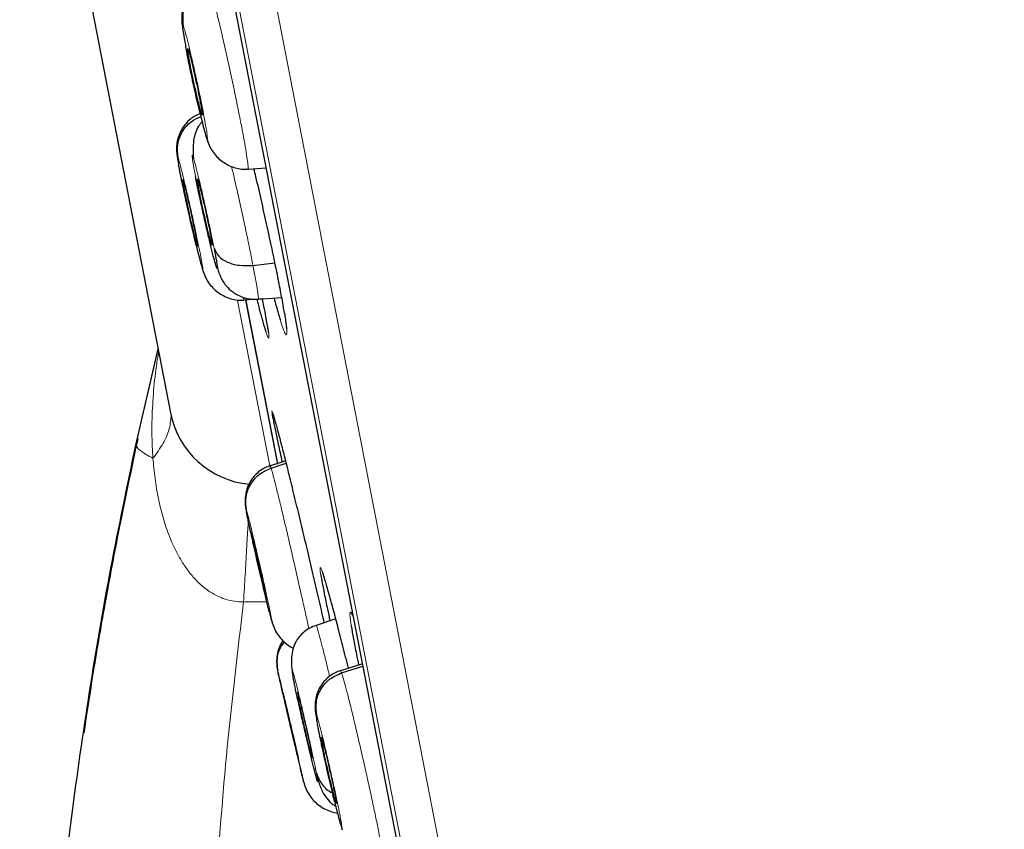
# Model space of a CAD drawing. Header units: millimetres. Extents: x 8 to 2385, y 12 to 2606.
# Tile 90 of 156: x 477 to 490, y 1832 to 1843. Entities that reach past the tile are written whole.
import ezdxf

# ---------------------------------------------------------------- set-up
doc = ezdxf.new("R2010")
doc.units = ezdxf.units.MM

msp = doc.modelspace()

# ---------------------------------------------------------------- linework, layer by layer
at = {"color": 252, "linetype": 'Continuous', "lineweight": 0}
for p, q in [((467.925, 1908.444), (485.857, 1816.19)), ((485.288, 1816.552), (467.532, 1907.895)), ((467.622, 1907.158), (485.095, 1817.27)), ((480.085, 1839.318), (480.517, 1837.099)), ((478.734, 1837.399), (479.03, 1838.671)), ((480.475, 1835.317), (480.166, 1835.317))]:
    msp.add_line(p, q, dxfattribs=at)
at = {"color": 7, "linetype": 'Continuous', "lineweight": 30}
for p, q in [((467.628, 1907.123), (485.087, 1817.304)), ((469.928, 1885.496), (479.194, 1837.828)), ((479.615, 1841.779), (479.61, 1841.789)), ((479.673, 1841.486), (479.695, 1841.416)), ((480.225, 1841.072), (480.223, 1841.065)), ((480.226, 1841.066), (480.465, 1841.083)), ((479.576, 1840.778), (479.596, 1840.783)), ((479.555, 1840.038), (479.55, 1840.049)), ((479.616, 1839.747), (479.63, 1839.704)), ((480.29, 1839.785), (480.582, 1839.819)), ((480.156, 1839.354), (480.182, 1839.356)), ((480.36, 1839.336), (480.673, 1839.358)), ((480.17, 1839.333), (480.169, 1839.326)), ((480.171, 1839.327), (480.417, 1839.344)), ((480.619, 1837.145), (480.195, 1839.325)), ((480.196, 1839.321), (480.618, 1837.148)), ((478.734, 1837.399), (479.029, 1838.676)), ((479.126, 1838.188), (479.129, 1838.176)), ((480.559, 1837.81), (480.56, 1837.807)), ((480.726, 1837.188), (480.522, 1837.121)), ((480.533, 1837.093), (480.733, 1837.158)), ((480.474, 1835.355), (480.47, 1835.366)), ((480.539, 1835.064), (480.547, 1835.04)), ((481.391, 1835.089), (481.129, 1835.003)), ((480.824, 1834.315), (480.822, 1834.399)), ((481.745, 1834.494), (481.454, 1834.399)), ((481.468, 1834.371), (481.751, 1834.463)), ((480.888, 1834.053), (480.897, 1834.056)), ((480.897, 1833.218), (480.894, 1833.229)), ((481.399, 1832.632), (481.394, 1832.642)), ((481.461, 1832.34), (481.476, 1832.294))]:
    msp.add_line(p, q, dxfattribs=at)
msp.add_arc((480.352, 1838.053), 1.18, 191, 264.644, dxfattribs=at)
at = {"color": 252, "linetype": 'Continuous', "lineweight": 0}
for points, knots in [([(478.116, 1910.611), (478.12, 1910.588), (478.129, 1910.544), (478.199, 1910.183), (478.311, 1909.608), (478.467, 1908.802), (478.667, 1907.775), (478.909, 1906.529), (479.193, 1905.071), (479.516, 1903.41), (479.877, 1901.552), (480.274, 1899.508), (480.706, 1897.287), (481.17, 1894.9), (481.663, 1892.361), (482.184, 1889.681), (482.73, 1886.873), (483.298, 1883.953), (483.885, 1880.934), (484.488, 1877.832), (485.104, 1874.661), (485.73, 1871.439), (486.363, 1868.182), (487, 1864.904), (487.638, 1861.624), (488.273, 1858.358), (488.902, 1855.121), (489.522, 1851.93), (490.131, 1848.801), (490.724, 1845.75), (491.299, 1842.791), (491.853, 1839.941), (492.383, 1837.213), (492.887, 1834.62), (493.362, 1832.177), (493.806, 1829.894), (494.216, 1827.784), (494.59, 1825.857), (494.928, 1824.122), (495.225, 1822.592), (495.485, 1821.256), (495.622, 1820.548), (495.691, 1820.194)], [0, 0, 0, 0, 0.025, 0.05, 0.075, 0.1, 0.125, 0.15, 0.175, 0.2, 0.225, 0.25, 0.275, 0.3, 0.325, 0.35, 0.375, 0.4, 0.425, 0.45, 0.475, 0.5, 0.525, 0.55, 0.575, 0.6, 0.625, 0.65, 0.675, 0.7, 0.725, 0.75, 0.775, 0.8, 0.825, 0.85, 0.875, 0.9, 0.925, 0.95, 0.975, 1, 1, 1, 1]), ([(497.148, 1821.084), (497.11, 1821.28), (497.033, 1821.673), (496.902, 1822.347), (496.76, 1823.078), (496.605, 1823.874), (496.44, 1824.726), (496.264, 1825.632), (496.078, 1826.589), (495.881, 1827.602), (495.672, 1828.676), (495.452, 1829.811), (495.22, 1831.006), (494.978, 1832.252), (494.726, 1833.547), (494.466, 1834.882), (494.2, 1836.253), (493.927, 1837.658), (493.646, 1839.102), (493.356, 1840.592), (493.058, 1842.127), (492.751, 1843.706), (492.438, 1845.317), (492.119, 1846.958), (491.796, 1848.616), (491.471, 1850.289), (491.144, 1851.974), (490.813, 1853.678), (490.476, 1855.409), (490.135, 1857.165), (489.789, 1858.943), (489.442, 1860.729), (489.094, 1862.521), (488.747, 1864.304), (488.403, 1866.076), (488.061, 1867.833), (487.721, 1869.583), (487.381, 1871.334), (487.041, 1873.082), (486.702, 1874.825), (486.366, 1876.551), (486.035, 1878.256), (485.71, 1879.929), (485.391, 1881.567), (485.08, 1883.169), (484.774, 1884.743), (484.472, 1886.296), (484.175, 1887.825), (483.883, 1889.327), (483.599, 1890.789), (483.323, 1892.21), (483.056, 1893.579), (482.801, 1894.894), (482.556, 1896.155), (482.32, 1897.368), (482.093, 1898.538), (481.874, 1899.663), (481.665, 1900.739), (481.467, 1901.759), (481.28, 1902.719), (481.106, 1903.614), (480.945, 1904.443), (480.796, 1905.206), (480.66, 1905.907), (480.536, 1906.547), (480.423, 1907.125), (480.323, 1907.639), (480.237, 1908.086), (480.163, 1908.464), (480.103, 1908.772), (480.057, 1909.01), (480.024, 1909.179), (480.004, 1909.285), (480.001, 1909.298), (480, 1909.305)], [0, 0, 0, 0, 0.013945, 0.02789, 0.041835, 0.055781, 0.069728, 0.083426, 0.097126, 0.110826, 0.124528, 0.138481, 0.152437, 0.166395, 0.180356, 0.194319, 0.208035, 0.221754, 0.235476, 0.249202, 0.263181, 0.277165, 0.291153, 0.305146, 0.319147, 0.332905, 0.346672, 0.360448, 0.374234, 0.388281, 0.402337, 0.416398, 0.430461, 0.444524, 0.458331, 0.472132, 0.485923, 0.499702, 0.513718, 0.527724, 0.541722, 0.555714, 0.569704, 0.583443, 0.597184, 0.610928, 0.624677, 0.638684, 0.652696, 0.666713, 0.680732, 0.694752, 0.708523, 0.722296, 0.73607, 0.749845, 0.763872, 0.777899, 0.791927, 0.805955, 0.819984, 0.833763, 0.847543, 0.861323, 0.875104, 0.88909, 0.903078, 0.917066, 0.931055, 0.945045, 0.958784, 0.972523, 0.986262, 1, 1, 1, 1]), ([(479.704, 1843.523), (479.711, 1843.501), (479.727, 1843.457), (479.761, 1843.332), (479.802, 1843.172), (479.849, 1842.979), (479.9, 1842.76), (479.954, 1842.523), (480.007, 1842.279), (480.058, 1842.035), (480.105, 1841.802), (480.147, 1841.587), (480.182, 1841.401), (480.208, 1841.249), (480.223, 1841.141), (480.229, 1841.08), (480.226, 1841.074), (480.225, 1841.072)], [0, 0, 0, 0, 0.069104, 0.138118, 0.20716, 0.276178, 0.345188, 0.414138, 0.483053, 0.55206, 0.621064, 0.689977, 0.758926, 0.827935, 0.896953, 0.965996, 1, 1, 1, 1]), ([(479.398, 1842.69), (479.394, 1842.709), (479.387, 1842.749), (479.378, 1842.798), (479.372, 1842.835), (479.364, 1842.88), (479.357, 1842.932), (479.354, 1842.972), (479.356, 1842.985), (479.364, 1842.968), (479.367, 1842.96)], [0, 0, 0, 0, 0.087507, 0.183998, 0.253015, 0.301243, 0.475846, 0.650504, 0.82504, 1, 1, 1, 1]), ([(479.367, 1842.96), (479.374, 1842.94), (479.387, 1842.902), (479.418, 1842.784), (479.455, 1842.632), (479.497, 1842.451), (479.541, 1842.255), (479.583, 1842.056), (479.62, 1841.869), (479.651, 1841.706), (479.673, 1841.578), (479.685, 1841.495), (479.686, 1841.458), (479.677, 1841.477), (479.673, 1841.486)], [0, 0, 0, 0, 0.083335, 0.166666, 0.249999, 0.333329, 0.416664, 0.500001, 0.583335, 0.666673, 0.750003, 0.833335, 0.916665, 1, 1, 1, 1]), ([(479.673, 1841.486), (479.668, 1841.5), (479.659, 1841.526), (479.638, 1841.602), (479.613, 1841.699), (479.586, 1841.808), (479.567, 1841.89), (479.559, 1841.927)], [0, 0, 0, 0, 0.207942, 0.415181, 0.622345, 0.82929, 1, 1, 1, 1]), ([(479.303, 1841.119), (479.299, 1841.143), (479.291, 1841.191), (479.286, 1841.229), (479.286, 1841.243), (479.293, 1841.226), (479.296, 1841.217)], [0, 0, 0, 0, 0.249882, 0.499836, 0.749612, 1, 1, 1, 1]), ([(479.296, 1841.217), (479.302, 1841.197), (479.314, 1841.159), (479.344, 1841.041), (479.381, 1840.889), (479.424, 1840.708), (479.469, 1840.512), (479.512, 1840.314), (479.552, 1840.127), (479.586, 1839.965), (479.61, 1839.837), (479.624, 1839.754), (479.628, 1839.718), (479.62, 1839.737), (479.616, 1839.747)], [0, 0, 0, 0, 0.083334, 0.166666, 0.249998, 0.333329, 0.416665, 0.5, 0.583333, 0.666663, 0.75, 0.833335, 0.916666, 1, 1, 1, 1]), ([(479.525, 1840.976), (479.516, 1841.023), (479.498, 1841.118), (479.484, 1841.209), (479.48, 1841.254), (479.488, 1841.246), (479.507, 1841.188), (479.536, 1841.082), (479.572, 1840.936), (479.614, 1840.76), (479.658, 1840.566), (479.701, 1840.367), (479.742, 1840.175), (479.763, 1840.067), (479.774, 1840.013)], [0, 0, 0, 0, 0.083336, 0.16667, 0.250005, 0.333339, 0.416673, 0.500003, 0.583336, 0.666668, 0.750003, 0.833337, 0.916667, 1, 1, 1, 1]), ([(480.006, 1841.099), (480.019, 1841.045), (480.049, 1840.916), (480.099, 1840.696), (480.153, 1840.451), (480.204, 1840.21), (480.252, 1839.982), (480.277, 1839.851), (480.29, 1839.785)], [0, 0, 0, 0, 0.127441, 0.30188, 0.476342, 0.650865, 0.825313, 1, 1, 1, 1]), ([(479.616, 1839.747), (479.612, 1839.76), (479.604, 1839.786), (479.584, 1839.863), (479.561, 1839.952), (479.544, 1840.023), (479.536, 1840.055)], [0, 0, 0, 0, 0.264019, 0.527135, 0.790158, 1, 1, 1, 1]), ([(480.29, 1839.785), (480.302, 1839.725), (480.325, 1839.605), (480.348, 1839.472), (480.361, 1839.382), (480.365, 1839.336), (480.36, 1839.34), (480.359, 1839.342)], [0, 0, 0, 0, 0.224279, 0.44825, 0.672318, 0.896307, 1, 1, 1, 1]), ([(480.169, 1839.359), (480.17, 1839.353), (480.172, 1839.334), (480.171, 1839.333), (480.17, 1839.333)], [0, 0, 0, 0, 0.357471, 1, 1, 1, 1]), ([(480.653, 1839.063), (480.665, 1839.024), (480.692, 1838.94), (480.719, 1838.874), (480.738, 1838.852), (480.743, 1838.884), (480.737, 1838.958), (480.725, 1839.049), (480.715, 1839.115), (480.71, 1839.147)], [0, 0, 0, 0, 0.145211, 0.308783, 0.472354, 0.635784, 0.799213, 0.899607, 1, 1, 1, 1]), ([(480.46, 1838.907), (480.469, 1838.881), (480.487, 1838.827), (480.501, 1838.81), (480.504, 1838.838), (480.495, 1838.901), (480.491, 1838.932)], [0, 0, 0, 0, 0.239637, 0.493623, 0.747401, 1, 1, 1, 1]), ([(478.962, 1837.224), (478.958, 1837.276), (478.947, 1837.45), (478.946, 1837.75), (478.968, 1838.121), (478.999, 1838.416), (479.029, 1838.586), (479.037, 1838.633)], [0, 0, 0, 0, 0.110394, 0.372178, 0.635021, 0.900628, 1, 1, 1, 1]), ([(479.203, 1837.8), (479.199, 1837.74), (479.189, 1837.618), (479.108, 1837.423), (479.01, 1837.29), (478.962, 1837.224)], [0, 0, 0, 0, 0.322162, 0.661081, 1, 1, 1, 1]), ([(480.555, 1837.823), (480.552, 1837.831), (480.543, 1837.858), (480.54, 1837.855), (480.545, 1837.819), (480.547, 1837.802)], [0, 0, 0, 0, 0.167182, 0.613488, 1, 1, 1, 1]), ([(478.962, 1837.224), (478.931, 1837.24), (478.852, 1837.281), (478.766, 1837.342), (478.744, 1837.381), (478.734, 1837.399)], [0, 0, 0, 0, 0.24172, 0.631096, 1, 1, 1, 1]), ([(480.166, 1835.317), (480.166, 1835.317), (480.125, 1835.315), (480.042, 1835.32), (479.94, 1835.344), (479.83, 1835.385), (479.712, 1835.448), (479.59, 1835.545), (479.486, 1835.654), (479.396, 1835.77), (479.285, 1835.947), (479.181, 1836.17), (479.092, 1836.436), (479.03, 1836.693), (478.986, 1836.956), (478.968, 1837.135), (478.962, 1837.224), (478.962, 1837.224)], [0, 0, 0, 0, 0.000024, 0.048705, 0.098899, 0.12362, 0.189736, 0.258226, 0.310537, 0.372985, 0.436053, 0.565389, 0.672398, 0.780202, 0.889869, 0.999976, 1, 1, 1, 1]), ([(480.522, 1837.122), (480.522, 1837.123), (480.521, 1837.131), (480.527, 1837.111), (480.533, 1837.093)], [0, 0, 0, 0, 0.130119, 1, 1, 1, 1]), ([(480.533, 1837.093), (480.539, 1837.071), (480.552, 1837.026), (480.584, 1836.901), (480.623, 1836.741), (480.67, 1836.548), (480.722, 1836.329), (480.778, 1836.093), (480.834, 1835.849), (480.889, 1835.606), (480.942, 1835.373), (480.989, 1835.163), (481.019, 1835.022), (481.031, 1834.966), (481.033, 1834.958)], [0, 0, 0, 0, 0.089803, 0.179483, 0.269202, 0.358889, 0.448566, 0.538167, 0.627722, 0.717395, 0.807065, 0.896615, 0.986215, 1, 1, 1, 1]), ([(480.206, 1836.501), (480.203, 1836.516), (480.198, 1836.546), (480.197, 1836.558), (480.202, 1836.541), (480.205, 1836.532)], [0, 0, 0, 0, 0.333214, 0.6661924, 1, 1, 1, 1]), ([(480.205, 1836.532), (480.211, 1836.512), (480.221, 1836.473), (480.251, 1836.356), (480.288, 1836.203), (480.331, 1836.023), (480.377, 1835.827), (480.422, 1835.629), (480.464, 1835.443), (480.499, 1835.281), (480.526, 1835.154), (480.543, 1835.071), (480.548, 1835.035), (480.542, 1835.055), (480.539, 1835.064)], [0, 0, 0, 0, 0.083333, 0.166663, 0.249999, 0.333334, 0.416669, 0.499998, 0.58333, 0.666662, 0.749996, 0.83333, 0.916664, 1, 1, 1, 1]), ([(480.228, 1836.392), (480.227, 1836.366), (480.22, 1836.256), (480.206, 1836.015), (480.187, 1835.681), (480.173, 1835.438), (480.166, 1835.317)], [0, 0, 0, 0, 0.096798, 0.397865, 0.698933, 1, 1, 1, 1]), ([(481.219, 1835.695), (481.217, 1835.701), (481.204, 1835.743), (481.19, 1835.773), (481.18, 1835.777), (481.182, 1835.738), (481.189, 1835.691), (481.192, 1835.676)], [0, 0, 0, 0, 0.048638, 0.325277, 0.601587, 0.877896, 1, 1, 1, 1]), ([(480.166, 1835.317), (480.089, 1834.675), (479.936, 1833.392), (479.789, 1831.462), (479.705, 1829.535), (479.688, 1827.61), (479.738, 1825.688), (479.851, 1823.808), (480.023, 1821.97), (480.25, 1820.178), (480.536, 1818.398), (480.874, 1816.63), (481.148, 1815.462), (481.285, 1814.879)], [0, 0, 0, 0, 0.094218, 0.188263, 0.281988, 0.375475, 0.468829, 0.562137, 0.650032, 0.737764, 0.825344, 0.912777, 1, 1, 1, 1]), ([(480.539, 1835.064), (480.535, 1835.077), (480.528, 1835.103), (480.515, 1835.155), (480.508, 1835.181)], [0, 0, 0, 0, 0.509887, 1, 1, 1, 1]), ([(481.629, 1835.093), (481.626, 1835.102), (481.61, 1835.146), (481.593, 1835.178), (481.579, 1835.182), (481.579, 1835.136), (481.586, 1835.071), (481.593, 1835.021), (481.597, 1834.999)], [0, 0, 0, 0, 0.05359, 0.282196, 0.510512, 0.738826, 0.881412, 1, 1, 1, 1]), ([(481.13, 1834.999), (481.13, 1835.001), (481.13, 1835.01), (481.141, 1834.979), (481.163, 1834.904), (481.196, 1834.783), (481.237, 1834.62), (481.276, 1834.465), (481.301, 1834.359), (481.309, 1834.327)], [0, 0, 0, 0, 0.047103, 0.222257, 0.397388, 0.572371, 0.747263, 0.922385, 1, 1, 1, 1]), ([(480.624, 1834.382), (480.621, 1834.396), (480.614, 1834.425), (480.62, 1834.404), (480.622, 1834.393)], [0, 0, 0, 0, 0.477644, 1, 1, 1, 1]), ([(480.622, 1834.393), (480.627, 1834.374), (480.637, 1834.335), (480.665, 1834.217), (480.701, 1834.064), (480.744, 1833.883), (480.79, 1833.688), (480.836, 1833.49), (480.879, 1833.304), (480.916, 1833.142), (480.945, 1833.015), (480.964, 1832.934), (480.972, 1832.898), (480.967, 1832.918), (480.964, 1832.927)], [0, 0, 0, 0, 0.083336, 0.166671, 0.250006, 0.333341, 0.416672, 0.500004, 0.583338, 0.666666, 0.750003, 0.833337, 0.916667, 1, 1, 1, 1]), ([(480.824, 1834.315), (480.818, 1834.346), (480.807, 1834.407), (480.804, 1834.438), (480.812, 1834.421), (480.832, 1834.352), (480.862, 1834.237), (480.9, 1834.084), (480.943, 1833.904), (480.989, 1833.708), (481.034, 1833.51), (481.075, 1833.324), (481.11, 1833.159), (481.126, 1833.081), (481.134, 1833.041)], [0, 0, 0, 0, 0.083336, 0.16667, 0.250005, 0.333339, 0.416673, 0.500003, 0.583336, 0.666668, 0.750003, 0.833337, 0.916667, 1, 1, 1, 1]), ([(481.454, 1834.399), (481.454, 1834.4), (481.455, 1834.409), (481.462, 1834.389), (481.468, 1834.371)], [0, 0, 0, 0, 0.136044, 1, 1, 1, 1]), ([(481.468, 1834.371), (481.475, 1834.349), (481.49, 1834.305), (481.524, 1834.18), (481.565, 1834.021), (481.613, 1833.828), (481.665, 1833.609), (481.72, 1833.373), (481.776, 1833.129), (481.83, 1832.886), (481.88, 1832.653), (481.926, 1832.439), (481.963, 1832.253), (481.992, 1832.102), (482.011, 1831.995), (482.019, 1831.934), (482.017, 1831.928), (482.017, 1831.926)], [0, 0, 0, 0, 0.0691155, 0.138138, 0.2071901, 0.2762179, 0.3452373, 0.4141985, 0.4831251, 0.5521422, 0.6211565, 0.6900779, 0.7590373, 0.8280566, 0.8970842, 0.9661379, 1, 1, 1, 1]), ([(481.147, 1833.693), (481.146, 1833.699), (481.14, 1833.734), (481.132, 1833.782), (481.126, 1833.822), (481.128, 1833.835), (481.134, 1833.818), (481.137, 1833.81)], [0, 0, 0, 0, 0.051776, 0.28872, 0.525734, 0.762578, 1, 1, 1, 1]), ([(481.137, 1833.81), (481.144, 1833.79), (481.156, 1833.751), (481.187, 1833.634), (481.225, 1833.482), (481.268, 1833.302), (481.313, 1833.106), (481.357, 1832.908), (481.398, 1832.721), (481.431, 1832.558), (481.456, 1832.431), (481.47, 1832.348), (481.473, 1832.311), (481.465, 1832.331), (481.461, 1832.34)], [0, 0, 0, 0, 0.0833342, 0.1666658, 0.2499985, 0.3333295, 0.4166651, 0.5000004, 0.5833328, 0.6666635, 0.7499998, 0.8333351, 0.9166655, 1, 1, 1, 1]), ([(481.461, 1832.34), (481.457, 1832.353), (481.448, 1832.38), (481.428, 1832.456), (481.404, 1832.547), (481.385, 1832.623), (481.377, 1832.658)], [0, 0, 0, 0, 0.258594, 0.516303, 0.77392, 1, 1, 1, 1])]:
    msp.add_open_spline(points, degree=3, knots=knots, dxfattribs=at)
at = {"color": 7, "linetype": 'Continuous', "lineweight": 30}
for points, knots in [([(479.687, 1843.554), (479.663, 1843.545), (479.615, 1843.527), (479.547, 1843.484), (479.482, 1843.428), (479.426, 1843.359), (479.39, 1843.291), (479.368, 1843.232), (479.356, 1843.187), (479.348, 1843.143), (479.344, 1843.101), (479.343, 1843.061), (479.346, 1843.012), (479.352, 1842.952), (479.366, 1842.863), (479.381, 1842.775), (479.393, 1842.712), (479.395, 1842.699)], [0, 0, 0, 0, 0.0602574, 0.1213035, 0.1851084, 0.2548334, 0.3274361, 0.3630932, 0.3988221, 0.4365109, 0.4789521, 0.5291897, 0.5900814, 0.6924006, 0.8200023, 0.9642122, 1, 1, 1, 1]), ([(479.367, 1842.96), (479.362, 1843.019), (479.351, 1843.137), (479.418, 1843.307), (479.536, 1843.449), (479.648, 1843.498), (479.704, 1843.523)], [0, 0, 0, 0, 0.249662, 0.499977, 0.749944, 1, 1, 1, 1]), ([(479.559, 1841.927), (479.557, 1841.934), (479.545, 1841.986), (479.521, 1842.092), (479.489, 1842.24), (479.457, 1842.389), (479.432, 1842.51), (479.417, 1842.585), (479.411, 1842.621), (479.407, 1842.639), (479.405, 1842.652), (479.403, 1842.661), (479.401, 1842.672), (479.399, 1842.682), (479.398, 1842.69)], [0, 0, 0, 0, 0.031813, 0.214802, 0.398404, 0.582105, 0.7658, 0.868552, 0.89546, 0.922356, 0.949241, 0.951105, 0.964377, 1, 1, 1, 1]), ([(479.61, 1841.789), (479.607, 1841.797), (479.601, 1841.813), (479.585, 1841.873), (479.563, 1841.96), (479.539, 1842.063), (479.52, 1842.147), (479.501, 1842.234), (479.483, 1842.32), (479.466, 1842.403), (479.451, 1842.479), (479.439, 1842.544), (479.427, 1842.617), (479.425, 1842.642), (479.423, 1842.659)], [0, 0, 0, 0, 0.071662, 0.143174, 0.286063, 0.357661, 0.428943, 0.500193, 0.571597, 0.642997, 0.714239, 0.785514, 0.85711, 1, 1, 1, 1]), ([(479.424, 1842.663), (479.424, 1842.665), (479.424, 1842.67), (479.428, 1842.662), (479.43, 1842.657)], [0, 0, 0, 0, 0.3336891, 1, 1, 1, 1]), ([(479.43, 1842.657), (479.433, 1842.649), (479.438, 1842.633), (479.455, 1842.573), (479.476, 1842.486), (479.5, 1842.383), (479.519, 1842.299), (479.538, 1842.212), (479.556, 1842.126), (479.573, 1842.043), (479.588, 1841.967), (479.6, 1841.901), (479.612, 1841.831), (479.618, 1841.788), (479.616, 1841.784), (479.616, 1841.783)], [0, 0, 0, 0, 0.069116, 0.138087, 0.275902, 0.344957, 0.413707, 0.482426, 0.551293, 0.620158, 0.688869, 0.757613, 0.826666, 0.964481, 1, 1, 1, 1]), ([(479.56, 1841.919), (479.566, 1841.894), (479.581, 1841.827), (479.605, 1841.729), (479.631, 1841.626), (479.655, 1841.536), (479.677, 1841.461), (479.688, 1841.43), (479.694, 1841.414)], [0, 0, 0, 0, 0.107615, 0.280908, 0.456499, 0.634686, 0.815668, 1, 1, 1, 1]), ([(479.588, 1841.8), (479.573, 1841.794), (479.533, 1841.779), (479.473, 1841.741), (479.408, 1841.684), (479.352, 1841.614), (479.317, 1841.544), (479.296, 1841.483), (479.284, 1841.438), (479.277, 1841.393), (479.273, 1841.333), (479.277, 1841.275), (479.286, 1841.214), (479.294, 1841.167), (479.299, 1841.142)], [0, 0, 0, 0, 0.049691, 0.128767, 0.21229, 0.304674, 0.401054, 0.44813, 0.494831, 0.543354, 0.597153, 0.735773, 0.863081, 1, 1, 1, 1]), ([(479.296, 1841.217), (479.29, 1841.276), (479.278, 1841.394), (479.343, 1841.564), (479.453, 1841.697), (479.552, 1841.742), (479.597, 1841.762)], [0, 0, 0, 0, 0.263005, 0.525704, 0.787877, 1, 1, 1, 1]), ([(479.614, 1841.693), (479.598, 1841.674), (479.558, 1841.628), (479.522, 1841.545), (479.499, 1841.442), (479.491, 1841.331), (479.497, 1841.248), (479.499, 1841.208)], [0, 0, 0, 0, 0.137059, 0.335562, 0.55059, 0.781419, 1, 1, 1, 1]), ([(479.69, 1841.425), (479.702, 1841.396), (479.727, 1841.338), (479.776, 1841.266), (479.834, 1841.203), (479.903, 1841.15), (479.978, 1841.108), (480.084, 1841.066), (480.168, 1841.063), (480.224, 1841.062)], [0, 0, 0, 0, 0.143982, 0.286087, 0.419061, 0.541565, 0.657895, 0.77189, 1, 1, 1, 1]), ([(479.536, 1840.055), (479.534, 1840.063), (479.523, 1840.109), (479.499, 1840.21), (479.466, 1840.352), (479.433, 1840.501), (479.4, 1840.649), (479.374, 1840.77), (479.358, 1840.845), (479.351, 1840.881), (479.347, 1840.899), (479.344, 1840.912), (479.341, 1840.929), (479.334, 1840.959), (479.325, 1841.006), (479.316, 1841.053), (479.309, 1841.09), (479.305, 1841.11), (479.303, 1841.119)], [0, 0, 0, 0, 0.024461, 0.145827, 0.267523, 0.389625, 0.511795, 0.633956, 0.702291, 0.720186, 0.738074, 0.755954, 0.75945, 0.790088, 0.850959, 0.911972, 0.958604, 1, 1, 1, 1]), ([(480.71, 1839.147), (480.702, 1839.193), (480.685, 1839.297), (480.646, 1839.503), (480.596, 1839.756), (480.537, 1840.038), (480.472, 1840.338), (480.402, 1840.649), (480.346, 1840.897), (480.313, 1841.035), (480.304, 1841.071)], [0, 0, 0, 0, 0.108238, 0.248428, 0.388617, 0.528735, 0.668853, 0.809021, 0.94919, 1, 1, 1, 1]), ([(479.357, 1840.921), (479.357, 1840.923), (479.357, 1840.928), (479.36, 1840.92), (479.362, 1840.915)], [0, 0, 0, 0, 0.332467, 1, 1, 1, 1]), ([(479.55, 1840.049), (479.548, 1840.057), (479.543, 1840.073), (479.527, 1840.133), (479.505, 1840.22), (479.481, 1840.323), (479.462, 1840.407), (479.442, 1840.493), (479.423, 1840.58), (479.405, 1840.662), (479.389, 1840.738), (479.376, 1840.803), (479.363, 1840.875), (479.359, 1840.901), (479.357, 1840.918)], [0, 0, 0, 0, 0.071661, 0.143168, 0.286051, 0.357652, 0.428939, 0.500192, 0.571598, 0.642999, 0.71424, 0.785519, 0.857116, 1, 1, 1, 1]), ([(479.774, 1840.013), (479.783, 1839.966), (479.801, 1839.871), (479.816, 1839.78), (479.819, 1839.735), (479.812, 1839.743), (479.793, 1839.801), (479.764, 1839.908), (479.728, 1840.053), (479.686, 1840.229), (479.641, 1840.424), (479.598, 1840.622), (479.557, 1840.814), (479.536, 1840.922), (479.525, 1840.976)], [0, 0, 0, 0, 0.083333, 0.166663, 0.249997, 0.333332, 0.416664, 0.499997, 0.583327, 0.666661, 0.749995, 0.83333, 0.916664, 1, 1, 1, 1]), ([(479.576, 1840.778), (479.572, 1840.799), (479.564, 1840.842), (479.554, 1840.903), (479.55, 1840.936), (479.554, 1840.937), (479.56, 1840.92), (479.57, 1840.886), (479.583, 1840.837), (479.598, 1840.776), (479.616, 1840.703), (479.635, 1840.622), (479.661, 1840.508), (479.686, 1840.39), (479.709, 1840.281), (479.718, 1840.235), (479.723, 1840.211)], [0, 0, 0, 0, 0.062684, 0.125227, 0.250206, 0.312843, 0.375206, 0.437536, 0.499999, 0.562463, 0.624793, 0.687156, 0.749793, 0.874773, 0.937316, 1, 1, 1, 1]), ([(479.362, 1840.915), (479.364, 1840.907), (479.369, 1840.891), (479.385, 1840.83), (479.407, 1840.744), (479.431, 1840.641), (479.45, 1840.557), (479.47, 1840.47), (479.489, 1840.384), (479.507, 1840.301), (479.522, 1840.225), (479.536, 1840.16), (479.549, 1840.09), (479.556, 1840.048), (479.555, 1840.043), (479.555, 1840.042)], [0, 0, 0, 0, 0.069127, 0.138105, 0.275937, 0.345006, 0.413772, 0.482505, 0.551386, 0.620262, 0.688986, 0.757744, 0.82681, 0.964641, 1, 1, 1, 1]), ([(479.723, 1840.211), (479.727, 1840.19), (479.735, 1840.147), (479.745, 1840.086), (479.749, 1840.053), (479.746, 1840.052), (479.739, 1840.069), (479.729, 1840.103), (479.716, 1840.152), (479.701, 1840.213), (479.683, 1840.286), (479.664, 1840.367), (479.638, 1840.481), (479.613, 1840.599), (479.59, 1840.708), (479.581, 1840.754), (479.576, 1840.778)], [0, 0, 0, 0, 0.062684, 0.1252269, 0.2502073, 0.3128443, 0.3752074, 0.4375372, 0.5000005, 0.5624639, 0.6247939, 0.6871571, 0.7497939, 0.8747734, 0.9373159, 1, 1, 1, 1]), ([(479.538, 1840.045), (479.541, 1840.033), (479.553, 1839.982), (479.573, 1839.904), (479.596, 1839.814), (479.616, 1839.741), (479.626, 1839.711), (479.63, 1839.696)], [0, 0, 0, 0, 0.070155, 0.297851, 0.528636, 0.762504, 1, 1, 1, 1]), ([(479.774, 1840.013), (479.791, 1839.977), (479.824, 1839.903), (479.947, 1839.824), (480.107, 1839.777), (480.229, 1839.783), (480.29, 1839.785)], [0, 0, 0, 0, 0.248385, 0.499438, 0.750533, 1, 1, 1, 1]), ([(479.817, 1839.752), (479.824, 1839.73), (479.845, 1839.664), (479.873, 1839.599), (479.936, 1839.507), (480.007, 1839.44), (480.087, 1839.39), (480.165, 1839.357), (480.257, 1839.335), (480.325, 1839.335), (480.36, 1839.336)], [0, 0, 0, 0, 0.113288, 0.333179, 0.450796, 0.595684, 0.6817, 0.777581, 0.883651, 1, 1, 1, 1]), ([(479.628, 1839.704), (479.639, 1839.674), (479.662, 1839.613), (479.711, 1839.538), (479.769, 1839.472), (479.839, 1839.416), (479.916, 1839.372), (479.998, 1839.34), (480.084, 1839.321), (480.141, 1839.322), (480.17, 1839.322)], [0, 0, 0, 0, 0.142917, 0.284435, 0.417433, 0.539656, 0.655646, 0.769674, 0.884204, 1, 1, 1, 1]), ([(480.57, 1839.35), (480.58, 1839.315), (480.609, 1839.208), (480.636, 1839.113), (480.651, 1839.068), (480.653, 1839.063)], [0, 0, 0, 0, 0.306321, 0.929967, 1, 1, 1, 1]), ([(480.34, 1839.338), (480.352, 1839.292), (480.383, 1839.173), (480.422, 1839.032), (480.451, 1838.934), (480.46, 1838.909), (480.46, 1838.907)], [0, 0, 0, 0, 0.235725, 0.607368, 0.97901, 1, 1, 1, 1]), ([(480.463, 1839.104), (480.455, 1839.147), (480.442, 1839.218), (480.423, 1839.309), (480.417, 1839.344)], [0, 0, 0, 0, 0.624172, 1, 1, 1, 1]), ([(480.491, 1838.932), (480.491, 1838.932), (480.489, 1838.949), (480.48, 1839.007), (480.468, 1839.072), (480.463, 1839.104)], [0, 0, 0, 0, 0.0037347, 0.5018675, 1, 1, 1, 1]), ([(480.709, 1839.151), (480.713, 1839.124), (480.721, 1839.072), (480.727, 1839.026), (480.731, 1838.995), (480.734, 1838.969), (480.736, 1838.948), (480.736, 1838.936), (480.736, 1838.938), (480.736, 1838.938)], [0, 0, 0, 0, 0.235061, 0.44229, 0.513504, 0.635834, 0.815578, 0.962111, 1, 1, 1, 1]), ([(480.488, 1838.949), (480.489, 1838.94), (480.493, 1838.917), (480.495, 1838.894), (480.496, 1838.88), (480.496, 1838.88), (480.496, 1838.88)], [0, 0, 0, 0, 0.232442, 0.589422, 0.882306, 1, 1, 1, 1]), ([(480.547, 1837.802), (480.547, 1837.8), (480.549, 1837.788), (480.558, 1837.739), (480.575, 1837.65), (480.605, 1837.507), (480.641, 1837.34), (480.668, 1837.215), (480.678, 1837.172)], [0, 0, 0, 0, 0.034313, 0.19405, 0.353787, 0.609697, 0.865606, 1, 1, 1, 1]), ([(481.238, 1835.039), (481.238, 1835.039), (481.219, 1835.124), (481.174, 1835.319), (481.106, 1835.615), (481.033, 1835.927), (480.958, 1836.24), (480.884, 1836.546), (480.813, 1836.837), (480.747, 1837.104), (480.688, 1837.34), (480.636, 1837.538), (480.595, 1837.69), (480.567, 1837.788), (480.558, 1837.813), (480.555, 1837.823)], [0, 0, 0, 0, 0.0004884, 0.0863361, 0.1721842, 0.258109, 0.3440341, 0.430037, 0.51604, 0.6020877, 0.6881352, 0.7741748, 0.860214, 0.9461959, 1, 1, 1, 1]), ([(478.372, 1814.833), (478.268, 1815.429), (478.058, 1816.622), (477.817, 1818.423), (477.628, 1820.231), (477.499, 1822.045), (477.427, 1823.861), (477.413, 1825.678), (477.456, 1827.443), (477.549, 1829.155), (477.689, 1830.813), (477.876, 1832.47), (478.112, 1834.121), (478.393, 1835.766), (478.621, 1836.855), (478.734, 1837.399)], [0, 0, 0, 0, 0.0800625, 0.1601661, 0.240259, 0.3203405, 0.4004299, 0.4804589, 0.5603769, 0.6335805, 0.7067918, 0.7800711, 0.853439, 0.9267894, 1, 1, 1, 1]), ([(478.76, 1837.487), (478.684, 1837.133), (478.537, 1836.442), (478.345, 1835.428), (478.179, 1834.477), (478.086, 1833.864), (478.042, 1833.573)], [0, 0, 0, 0, 0.272897, 0.532315, 0.778038, 1, 1, 1, 1]), ([(480.521, 1837.125), (480.497, 1837.116), (480.449, 1837.098), (480.38, 1837.055), (480.314, 1836.997), (480.259, 1836.926), (480.223, 1836.854), (480.203, 1836.792), (480.193, 1836.745), (480.187, 1836.701), (480.184, 1836.64), (480.19, 1836.584), (480.197, 1836.544), (480.202, 1836.52), (480.202, 1836.517)], [0, 0, 0, 0, 0.0852914, 0.1725167, 0.2656109, 0.369654, 0.4782826, 0.5311369, 0.5831833, 0.6366035, 0.6950035, 0.8431955, 0.9784973, 1, 1, 1, 1]), ([(480.205, 1836.532), (480.199, 1836.591), (480.186, 1836.708), (480.249, 1836.879), (480.366, 1837.02), (480.477, 1837.069), (480.533, 1837.093)], [0, 0, 0, 0, 0.250845, 0.500526, 0.749565, 1, 1, 1, 1]), ([(480.508, 1835.181), (480.508, 1835.182), (480.501, 1835.207), (480.484, 1835.279), (480.456, 1835.394), (480.424, 1835.527), (480.391, 1835.67), (480.356, 1835.818), (480.323, 1835.966), (480.295, 1836.087), (480.278, 1836.162), (480.271, 1836.198), (480.267, 1836.216), (480.264, 1836.228), (480.26, 1836.245), (480.253, 1836.276), (480.243, 1836.324), (480.233, 1836.371), (480.225, 1836.408), (480.215, 1836.455), (480.21, 1836.481), (480.206, 1836.501)], [0, 0, 0, 0, 0.003206, 0.093632, 0.183965, 0.274213, 0.364705, 0.4555, 0.546345, 0.637185, 0.687999, 0.701306, 0.714608, 0.727904, 0.730439, 0.753138, 0.798481, 0.846544, 0.881879, 0.909368, 1, 1, 1, 1]), ([(480.27, 1836.237), (480.27, 1836.239), (480.269, 1836.244), (480.272, 1836.236), (480.274, 1836.23)], [0, 0, 0, 0, 0.331315, 1, 1, 1, 1]), ([(480.47, 1835.366), (480.468, 1835.374), (480.463, 1835.39), (480.448, 1835.451), (480.427, 1835.537), (480.402, 1835.64), (480.383, 1835.724), (480.362, 1835.811), (480.343, 1835.897), (480.324, 1835.979), (480.307, 1836.055), (480.293, 1836.12), (480.278, 1836.191), (480.273, 1836.217), (480.27, 1836.233)], [0, 0, 0, 0, 0.07166, 0.143162, 0.28604, 0.357643, 0.428933, 0.500189, 0.571595, 0.642996, 0.714241, 0.785523, 0.857122, 1, 1, 1, 1]), ([(480.274, 1836.23), (480.276, 1836.222), (480.28, 1836.206), (480.296, 1836.145), (480.317, 1836.059), (480.342, 1835.956), (480.361, 1835.872), (480.381, 1835.786), (480.401, 1835.699), (480.42, 1835.617), (480.436, 1835.541), (480.451, 1835.476), (480.465, 1835.407), (480.474, 1835.364), (480.474, 1835.36), (480.474, 1835.359)], [0, 0, 0, 0, 0.069137, 0.138122, 0.27597, 0.345052, 0.413833, 0.48258, 0.551473, 0.620362, 0.689098, 0.757871, 0.82695, 0.964798, 1, 1, 1, 1]), ([(481.21, 1835.719), (481.209, 1835.719), (481.209, 1835.72), (481.212, 1835.712), (481.217, 1835.699), (481.222, 1835.684), (481.224, 1835.679)], [0, 0, 0, 0, 0.069087, 0.387326, 0.795496, 1, 1, 1, 1]), ([(481.559, 1834.433), (481.556, 1834.446), (481.528, 1834.56), (481.476, 1834.763), (481.407, 1835.031), (481.345, 1835.266), (481.29, 1835.462), (481.247, 1835.611), (481.228, 1835.669), (481.219, 1835.695)], [0, 0, 0, 0, 0.020832, 0.188802, 0.356944, 0.525085, 0.693274, 0.861462, 1, 1, 1, 1]), ([(481.192, 1835.676), (481.192, 1835.671), (481.196, 1835.647), (481.21, 1835.569), (481.237, 1835.428), (481.273, 1835.251), (481.302, 1835.116), (481.314, 1835.064)], [0, 0, 0, 0, 0.0528507, 0.2340321, 0.5238442, 0.8136566, 1, 1, 1, 1]), ([(480.513, 1835.161), (480.514, 1835.158), (480.522, 1835.125), (480.534, 1835.078), (480.542, 1835.05), (480.546, 1835.035)], [0, 0, 0, 0, 0.050077, 0.522222, 1, 1, 1, 1]), ([(480.545, 1835.04), (480.556, 1835.008), (480.578, 1834.945), (480.625, 1834.867), (480.684, 1834.799), (480.751, 1834.741), (480.802, 1834.713), (480.826, 1834.7)], [0, 0, 0, 0, 0.221447, 0.441308, 0.648707, 0.838948, 1, 1, 1, 1]), ([(481.129, 1835.003), (481.101, 1834.992), (481.045, 1834.971), (480.968, 1834.917), (480.899, 1834.85), (480.851, 1834.775), (480.818, 1834.687), (480.801, 1834.582), (480.8, 1834.463), (480.814, 1834.374), (480.821, 1834.33)], [0, 0, 0, 0, 0.096375, 0.190668, 0.289544, 0.40694, 0.544425, 0.694511, 0.848691, 1, 1, 1, 1]), ([(481.597, 1834.999), (481.597, 1834.994), (481.604, 1834.95), (481.625, 1834.828), (481.658, 1834.658), (481.685, 1834.527), (481.695, 1834.478)], [0, 0, 0, 0, 0.039048, 0.409203, 0.779358, 1, 1, 1, 1]), ([(480.688, 1834.797), (480.685, 1834.793), (480.661, 1834.762), (480.639, 1834.71), (480.619, 1834.646), (480.61, 1834.599), (480.605, 1834.553), (480.604, 1834.492), (480.61, 1834.447), (480.617, 1834.417), (480.619, 1834.408)], [0, 0, 0, 0, 0.035533, 0.231629, 0.326736, 0.419821, 0.514322, 0.61619, 0.870203, 1, 1, 1, 1]), ([(480.622, 1834.393), (480.616, 1834.452), (480.604, 1834.568), (480.644, 1834.707), (480.698, 1834.765), (480.711, 1834.779)], [0, 0, 0, 0, 0.4323197, 0.8614572, 1, 1, 1, 1]), ([(480.964, 1832.927), (480.959, 1832.947), (480.95, 1832.986), (480.922, 1833.104), (480.886, 1833.257), (480.843, 1833.438), (480.797, 1833.633), (480.751, 1833.831), (480.708, 1834.017), (480.67, 1834.18), (480.642, 1834.302), (480.626, 1834.37), (480.624, 1834.381), (480.624, 1834.382)], [0, 0, 0, 0, 0.099151, 0.198299, 0.297454, 0.396608, 0.495761, 0.594909, 0.694059, 0.79321, 0.892363, 0.991516, 1, 1, 1, 1]), ([(481.453, 1834.403), (481.429, 1834.394), (481.381, 1834.376), (481.313, 1834.333), (481.248, 1834.277), (481.192, 1834.207), (481.157, 1834.137), (481.136, 1834.077), (481.125, 1834.032), (481.118, 1833.988), (481.114, 1833.927), (481.118, 1833.87), (481.127, 1833.801), (481.135, 1833.752), (481.143, 1833.712), (481.144, 1833.708)], [0, 0, 0, 0, 0.0723435, 0.1458519, 0.2232894, 0.3087206, 0.3978233, 0.4413969, 0.4847155, 0.5298753, 0.5801248, 0.7100587, 0.8295357, 0.9802591, 1, 1, 1, 1]), ([(481.134, 1833.041), (481.14, 1833.01), (481.152, 1832.949), (481.155, 1832.918), (481.146, 1832.935), (481.126, 1833.005), (481.097, 1833.119), (481.059, 1833.272), (481.016, 1833.452), (480.97, 1833.648), (480.925, 1833.846), (480.883, 1834.032), (480.848, 1834.197), (480.832, 1834.275), (480.824, 1834.315)], [0, 0, 0, 0, 0.0833328, 0.1666627, 0.2499973, 0.3333316, 0.4166641, 0.499997, 0.5833265, 0.6666607, 0.7499951, 0.8333296, 0.9166637, 1, 1, 1, 1]), ([(481.137, 1833.81), (481.131, 1833.869), (481.119, 1833.987), (481.184, 1834.157), (481.301, 1834.298), (481.412, 1834.347), (481.468, 1834.371)], [0, 0, 0, 0, 0.250322, 0.500285, 0.749727, 1, 1, 1, 1]), ([(480.879, 1834.111), (480.88, 1834.113), (480.88, 1834.115), (480.89, 1834.082), (480.901, 1834.041), (480.916, 1833.984), (480.933, 1833.915), (480.951, 1833.838), (480.971, 1833.754), (480.991, 1833.667), (481.017, 1833.552), (481.041, 1833.444), (481.06, 1833.354), (481.067, 1833.32), (481.07, 1833.303)], [0, 0, 0, 0, 0.100332, 0.175489, 0.250318, 0.325106, 0.400055, 0.475004, 0.549793, 0.624622, 0.69978, 0.849742, 0.924786, 1, 1, 1, 1]), ([(480.69, 1834.099), (480.69, 1834.101), (480.689, 1834.106), (480.691, 1834.098), (480.693, 1834.092)], [0, 0, 0, 0, 0.330135, 1, 1, 1, 1]), ([(480.894, 1833.229), (480.892, 1833.237), (480.888, 1833.253), (480.873, 1833.314), (480.853, 1833.4), (480.828, 1833.504), (480.809, 1833.587), (480.789, 1833.674), (480.768, 1833.76), (480.749, 1833.842), (480.732, 1833.918), (480.717, 1833.982), (480.7, 1834.054), (480.695, 1834.079), (480.691, 1834.096)], [0, 0, 0, 0, 0.071659, 0.143157, 0.286031, 0.357634, 0.428926, 0.500181, 0.571587, 0.642991, 0.714239, 0.785525, 0.857127, 1, 1, 1, 1]), ([(480.693, 1834.092), (480.695, 1834.084), (480.698, 1834.068), (480.713, 1834.007), (480.734, 1833.92), (480.758, 1833.817), (480.777, 1833.734), (480.798, 1833.647), (480.818, 1833.561), (480.837, 1833.478), (480.854, 1833.403), (480.87, 1833.338), (480.885, 1833.269), (480.895, 1833.227), (480.896, 1833.222), (480.896, 1833.221)], [0, 0, 0, 0, 0.069149, 0.138142, 0.27601, 0.345106, 0.4139, 0.482659, 0.551564, 0.620466, 0.689218, 0.758007, 0.827101, 0.96497, 1, 1, 1, 1]), ([(481.076, 1833.249), (481.073, 1833.257), (481.068, 1833.272), (481.057, 1833.315), (481.042, 1833.372), (481.025, 1833.441), (481.007, 1833.518), (480.987, 1833.602), (480.967, 1833.689), (480.941, 1833.804), (480.917, 1833.912), (480.898, 1834.002), (480.891, 1834.036), (480.888, 1834.053)], [0, 0, 0, 0, 0.083539, 0.166713, 0.249842, 0.333149, 0.416457, 0.499587, 0.582761, 0.6663, 0.832985, 0.916398, 1, 1, 1, 1]), ([(481.377, 1832.658), (481.376, 1832.662), (481.365, 1832.705), (481.342, 1832.803), (481.308, 1832.945), (481.274, 1833.093), (481.241, 1833.241), (481.215, 1833.363), (481.199, 1833.437), (481.191, 1833.473), (481.188, 1833.491), (481.185, 1833.504), (481.181, 1833.521), (481.175, 1833.552), (481.166, 1833.598), (481.156, 1833.645), (481.15, 1833.676), (481.148, 1833.69), (481.147, 1833.693)], [0, 0, 0, 0, 0.015318, 0.141261, 0.267546, 0.394252, 0.521026, 0.647792, 0.718704, 0.737273, 0.755836, 0.77439, 0.778018, 0.809812, 0.872977, 0.936303, 0.984698, 1, 1, 1, 1]), ([(481.394, 1832.642), (481.392, 1832.65), (481.387, 1832.666), (481.37, 1832.726), (481.349, 1832.813), (481.324, 1832.916), (481.304, 1832.999), (481.284, 1833.086), (481.265, 1833.172), (481.247, 1833.255), (481.231, 1833.331), (481.218, 1833.396), (481.204, 1833.468), (481.201, 1833.493), (481.198, 1833.51)], [0, 0, 0, 0, 0.071662, 0.143169, 0.286052, 0.357654, 0.428941, 0.500195, 0.571601, 0.643001, 0.714242, 0.785519, 0.857115, 1, 1, 1, 1]), ([(481.199, 1833.514), (481.199, 1833.516), (481.199, 1833.521), (481.202, 1833.513), (481.204, 1833.507)], [0, 0, 0, 0, 0.332683, 1, 1, 1, 1]), ([(481.204, 1833.507), (481.206, 1833.499), (481.212, 1833.484), (481.228, 1833.423), (481.25, 1833.337), (481.275, 1833.234), (481.294, 1833.15), (481.314, 1833.063), (481.333, 1832.977), (481.351, 1832.894), (481.367, 1832.819), (481.38, 1832.753), (481.394, 1832.684), (481.401, 1832.641), (481.4, 1832.636), (481.399, 1832.635)], [0, 0, 0, 0, 0.069125, 0.138101, 0.275928, 0.344995, 0.413759, 0.482491, 0.55137, 0.620243, 0.688963, 0.757718, 0.826781, 0.964608, 1, 1, 1, 1]), ([(481.07, 1833.303), (481.073, 1833.289), (481.078, 1833.262), (481.082, 1833.239), (481.08, 1833.243), (481.079, 1833.245)], [0, 0, 0, 0, 0.371769, 0.7427, 1, 1, 1, 1]), ([(481.134, 1833.041), (481.154, 1832.993), (481.193, 1832.897), (481.278, 1832.808), (481.34, 1832.784), (481.347, 1832.782)], [0, 0, 0, 0, 0.467513, 0.940143, 1, 1, 1, 1]), ([(481.143, 1832.992), (481.15, 1832.968), (481.176, 1832.881), (481.208, 1832.799), (481.267, 1832.705), (481.33, 1832.638), (481.379, 1832.608), (481.391, 1832.601)], [0, 0, 0, 0, 0.150828, 0.528705, 0.718753, 0.932687, 1, 1, 1, 1]), ([(480.965, 1832.922), (480.975, 1832.889), (480.995, 1832.824), (481.042, 1832.742), (481.099, 1832.671), (481.169, 1832.609), (481.25, 1832.56), (481.333, 1832.525), (481.388, 1832.514), (481.414, 1832.509)], [0, 0, 0, 0, 0.163265, 0.325696, 0.479409, 0.620172, 0.753596, 0.885895, 1, 1, 1, 1]), ([(481.379, 1832.647), (481.383, 1832.631), (481.396, 1832.576), (481.417, 1832.494), (481.441, 1832.405), (481.462, 1832.331), (481.472, 1832.301), (481.477, 1832.286)], [0, 0, 0, 0, 0.092466, 0.314571, 0.53975, 0.76804, 1, 1, 1, 1])]:
    msp.add_open_spline(points, degree=3, knots=knots, dxfattribs=at)

doc.saveas('drawing.dxf')
